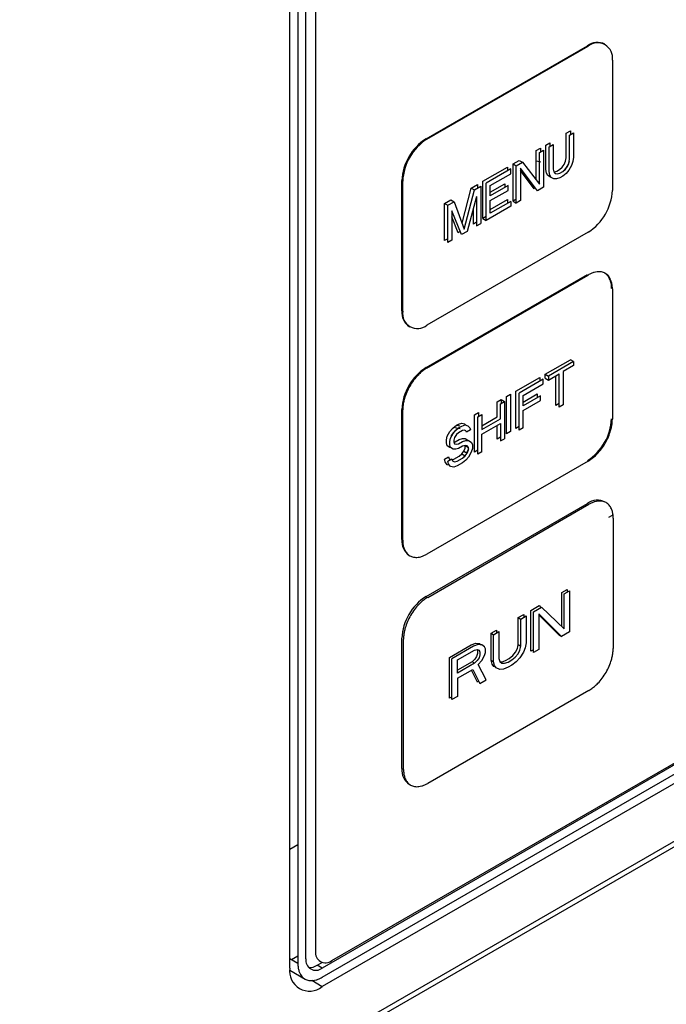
# Model space of a CAD drawing. Header units: millimetres. Extents: x 0 to 423, y 0 to 297.
# Tile 28 of 34: x 387 to 397, y 117 to 131. Entities that reach past the tile are written whole.
import ezdxf

# ---------------------------------------------------------------- set-up
doc = ezdxf.new("R2010")
doc.units = ezdxf.units.MM
doc.layers.add('实线', color=2, linetype='Continuous', lineweight=25)

msp = doc.modelspace()

# ---------------------------------------------------------------- linework, layer by layer
at = {"layer": '实线', "color": 2, "linetype": 'Continuous', "lineweight": 25, "true_color": 0xffff00}
for p, q in [((391.4999, 144.0496), (391.4999, 117.6481)), ((391.6177, 117.7162), (391.6177, 144.1177)), ((391.382, 117.5801), (391.382, 143.9816)), ((391.7591, 131.9376), (391.7591, 117.825)), ((393.3737, 129.7124), (395.7307, 131.073)), ((393.3855, 129.7056), (395.7425, 131.0662)), ((396.096, 130.8621), (396.096, 128.9568)), ((395.4233, 129.7932), (395.4832, 129.8278)), ((395.4233, 129.4342), (395.4233, 129.7932)), ((395.4704, 129.766), (395.5304, 129.8006)), ((395.4832, 129.8278), (395.4832, 129.7734)), ((395.5304, 129.8006), (395.5304, 129.4416)), ((395.1235, 129.6202), (395.1835, 129.6548)), ((395.1835, 129.6548), (395.1835, 129.6004)), ((395.4704, 129.407), (395.4704, 129.766)), ((393.2366, 129.6012), (393.2366, 129.5816)), ((393.2515, 129.5978), (393.2515, 129.6167)), ((394.9836, 129.5394), (395.0436, 129.574)), ((394.9836, 129.1092), (394.9836, 129.5394)), ((395.0308, 129.5122), (395.0907, 129.5468)), ((395.0308, 129.0489), (395.0308, 129.5122)), ((395.0436, 129.574), (395.0436, 129.5196)), ((395.0907, 129.5468), (395.0907, 129.0025)), ((395.1235, 129.2611), (395.1235, 129.6202)), ((395.1707, 129.593), (395.2306, 129.6276)), ((395.1707, 129.2339), (395.1707, 129.593)), ((395.2306, 129.6276), (395.2306, 129.2685)), ((394.6439, 129.3433), (394.7338, 129.3952)), ((394.6911, 129.3161), (394.781, 129.368)), ((394.7338, 129.3952), (394.781, 129.368)), ((394.781, 129.368), (395.0308, 129.0489)), ((394.9836, 129.3883), (395.0493, 129.3756)), ((395.3933, 129.3358), (395.4133, 129.3821)), ((395.4133, 129.3821), (395.4233, 129.4342)), ((395.4404, 129.3086), (395.4604, 129.3549)), ((395.4661, 129.3844), (395.4532, 129.3472)), ((395.4604, 129.3549), (395.4704, 129.407)), ((395.5204, 129.3779), (395.5004, 129.32)), ((395.5304, 129.4416), (395.5204, 129.3779)), ((394.2043, 129.0895), (394.564, 129.2972)), ((394.6111, 129.27), (394.2514, 129.0623)), ((394.564, 129.2972), (394.564, 129.2427)), ((394.6111, 129.2005), (394.6111, 129.27)), ((394.6439, 128.799), (394.6439, 129.3433)), ((394.6439, 129.3433), (394.6911, 129.3161)), ((394.6911, 128.7717), (394.6911, 129.3161)), ((394.751, 129.2812), (394.751, 128.8064)), ((395.0008, 128.9506), (394.751, 129.2812)), ((394.9537, 128.9778), (394.751, 129.246)), ((395.1335, 129.209), (395.1235, 129.2611)), ((395.1807, 129.1818), (395.1707, 129.2339)), ((395.2306, 129.2685), (395.2406, 129.228)), ((395.2406, 129.228), (395.2606, 129.2048)), ((395.242, 129.2264), (395.2434, 129.2261)), ((395.2434, 129.2261), (395.2834, 129.2376)), ((395.2834, 129.2376), (395.3234, 129.2607)), ((395.2906, 129.1989), (395.3305, 129.2104)), ((395.3234, 129.2607), (395.3633, 129.2953)), ((395.3305, 129.2104), (395.3705, 129.2335)), ((395.3633, 129.2953), (395.3933, 129.3358)), ((395.3705, 129.2335), (395.4105, 129.2681)), ((395.4133, 129.2778), (395.3882, 129.2488)), ((395.4105, 129.2681), (395.4404, 129.3086)), ((395.4532, 129.3472), (395.4133, 129.2778)), ((395.4604, 129.2506), (395.4205, 129.2044)), ((395.5004, 129.32), (395.4604, 129.2506)), ((393.0201, 127.1947), (393.0201, 129.1)), ((393.0319, 127.1879), (393.0319, 129.0932)), ((394.2043, 128.5452), (394.2043, 129.0895)), ((394.3114, 129.0274), (394.6111, 129.2005)), ((395.1535, 129.1742), (395.1335, 129.209)), ((395.1935, 129.1509), (395.1535, 129.1742)), ((395.2006, 129.147), (395.1807, 129.1818)), ((395.1984, 129.1509), (395.1935, 129.1509)), ((395.2406, 129.1237), (395.2006, 129.147)), ((395.2806, 129.1236), (395.2406, 129.1237)), ((395.2606, 129.2048), (395.2906, 129.1989)), ((395.3305, 129.1409), (395.2806, 129.1236)), ((395.3705, 129.164), (395.3305, 129.1409)), ((395.4205, 129.2044), (395.3705, 129.164)), ((393.8997, 128.4765), (394.0344, 128.9915)), ((393.9317, 128.3913), (394.0816, 128.9642)), ((394.0344, 128.9915), (394.1243, 129.0434)), ((394.0344, 128.9915), (394.0816, 128.9642)), ((394.0816, 128.9642), (394.1715, 129.0162)), ((394.1243, 129.0434), (394.1243, 128.9889)), ((394.1715, 129.0162), (394.1715, 128.4718)), ((394.2514, 128.5179), (394.2514, 129.0623)), ((394.3114, 128.9313), (394.524, 129.054)), ((394.3114, 128.8769), (394.3114, 129.0274)), ((394.5712, 129.0268), (394.3114, 128.8769)), ((394.3114, 128.8074), (394.5712, 128.9573)), ((394.524, 129.054), (394.524, 128.9996)), ((394.5712, 128.9573), (394.5712, 129.0268)), ((394.9722, 128.9885), (394.9537, 128.9778)), ((395.0907, 129.0025), (395.0008, 128.9506)), ((393.6447, 128.7665), (393.7347, 128.8184)), ((393.6919, 128.7393), (393.7818, 128.7912)), ((393.7347, 128.8184), (393.7818, 128.7912)), ((393.7818, 128.7912), (393.9317, 128.3913)), ((394.1115, 128.8657), (393.9717, 128.3564)), ((394.1115, 128.8657), (394.1115, 128.4372)), ((394.3114, 128.6765), (394.564, 128.8223)), ((394.3114, 128.622), (394.3114, 128.8074)), ((394.6111, 128.7951), (394.3114, 128.622)), ((394.564, 128.8223), (394.564, 128.7679)), ((394.6111, 128.7951), (394.6111, 128.7256)), ((394.6911, 128.8262), (394.6439, 128.799)), ((394.6439, 128.799), (394.6911, 128.7717)), ((394.751, 128.8064), (394.6911, 128.7717)), ((393.6447, 128.2221), (393.6447, 128.7665)), ((393.6447, 128.7665), (393.6919, 128.7393)), ((393.6919, 128.1949), (393.6919, 128.7393)), ((393.7518, 128.6581), (393.7518, 128.2295)), ((393.8917, 128.3103), (393.7518, 128.6581)), ((394.0644, 128.4644), (394.0644, 128.6941)), ((394.6111, 128.7256), (394.2514, 128.5179)), ((393.8446, 128.3375), (393.7518, 128.5681)), ((394.1115, 128.4916), (394.0644, 128.4644)), ((394.2514, 128.5724), (394.2043, 128.5452)), ((394.2043, 128.5452), (394.2514, 128.5179)), ((393.874, 128.3545), (393.8446, 128.3375)), ((393.9717, 128.3564), (393.8917, 128.3103)), ((394.1115, 128.4372), (394.1715, 128.4718)), ((395.7425, 128.3444), (393.3855, 126.9838)), ((393.6919, 128.2494), (393.6447, 128.2221)), ((393.7518, 128.2295), (393.6919, 128.1949)), ((393.3737, 126.3645), (395.7307, 127.7252)), ((393.3855, 126.3577), (395.7425, 127.7184)), ((396.096, 127.5142), (396.096, 125.609)), ((393.0589, 127.047), (393.0523, 127.0432)), ((395.1136, 126.2666), (395.4832, 126.48)), ((395.5304, 126.4528), (395.4832, 126.48)), ((395.5304, 126.4528), (395.1607, 126.2394)), ((395.5304, 126.3949), (395.3747, 126.305)), ((395.5304, 126.4528), (395.5304, 126.3949)), ((394.6856, 126.0195), (395.0358, 126.2217)), ((395.0829, 126.1945), (394.7327, 125.9923)), ((395.0358, 126.2217), (395.0358, 126.1673)), ((395.0829, 126.125), (395.0829, 126.1945)), ((395.1136, 126.2087), (395.1136, 126.2666)), ((395.1136, 126.2666), (395.1607, 126.2394)), ((395.1136, 126.2087), (395.1607, 126.1815)), ((395.1607, 126.1815), (395.3164, 126.2714)), ((395.1607, 126.2394), (395.1607, 126.1815)), ((395.2692, 125.8121), (395.2692, 126.2441)), ((395.3164, 125.7849), (395.3164, 126.2714)), ((395.3747, 126.305), (395.3747, 125.8186)), ((394.7911, 125.9565), (395.0829, 126.125)), ((394.5494, 125.9409), (394.6078, 125.9746)), ((394.5494, 125.3966), (394.5494, 125.9409)), ((394.6078, 125.9746), (394.6078, 125.4303)), ((394.6856, 125.4752), (394.6856, 126.0195)), ((394.7327, 125.448), (394.7327, 125.9923)), ((394.7911, 125.8604), (394.9969, 125.9792)), ((394.7911, 125.806), (394.7911, 125.9565)), ((395.044, 125.952), (394.7911, 125.806)), ((394.9969, 125.9792), (394.9969, 125.9248)), ((395.044, 125.8825), (395.044, 125.952)), ((394.4132, 125.8623), (394.4716, 125.896)), ((394.4132, 125.6423), (394.4132, 125.8623)), ((394.4603, 125.8351), (394.5187, 125.8688)), ((394.4603, 125.615), (394.4603, 125.8351)), ((394.4716, 125.896), (394.4716, 125.8416)), ((394.4716, 125.896), (394.5187, 125.8688)), ((394.5187, 125.8688), (394.5187, 125.3244)), ((394.7911, 125.7365), (395.044, 125.8825)), ((395.3164, 125.8393), (395.2692, 125.8121)), ((395.3747, 125.8186), (395.3164, 125.7849)), ((393.0201, 123.8469), (393.0201, 125.7522)), ((393.0319, 123.8401), (393.0319, 125.7454)), ((394.0825, 125.6714), (394.1408, 125.7051)), ((394.0825, 125.127), (394.0825, 125.6714)), ((394.1296, 125.6442), (394.188, 125.6779)), ((394.1296, 125.0998), (394.1296, 125.6442)), ((394.1408, 125.7051), (394.1408, 125.6507)), ((394.188, 125.6779), (394.188, 125.4578)), ((394.188, 125.5122), (394.4132, 125.6423)), ((394.188, 125.4578), (394.4603, 125.615)), ((394.7911, 125.4817), (394.7911, 125.7365)), ((393.7226, 125.4289), (393.7615, 125.4745)), ((393.7615, 125.4745), (393.8004, 125.5085)), ((393.7959, 125.4899), (393.872, 125.4751)), ((393.8004, 125.5085), (393.849, 125.5366)), ((393.8086, 125.4473), (393.8475, 125.4813)), ((393.8651, 125.509), (393.8136, 125.5206)), ((393.8475, 125.4813), (393.8962, 125.5094)), ((393.849, 125.5366), (393.8977, 125.5531)), ((393.8962, 125.5094), (393.9448, 125.5259)), ((393.8977, 125.5531), (393.9366, 125.5408)), ((393.9366, 125.5408), (393.9543, 125.5229)), ((393.9448, 125.5259), (393.9837, 125.5136)), ((393.9837, 125.5136), (394.0129, 125.4841)), ((394.0129, 125.4841), (394.0226, 125.455)), ((394.188, 125.3883), (394.4603, 125.5455)), ((394.4132, 125.318), (394.4132, 125.5183)), ((394.4603, 125.5455), (394.4603, 125.2907)), ((394.7327, 125.5024), (394.6856, 125.4752)), ((394.7911, 125.4817), (394.7327, 125.448)), ((405.2884, 125.3359), (391.8534, 117.5801)), ((391.9948, 117.6889), (405.2649, 125.3496)), ((393.6739, 125.3081), (393.6837, 125.3601)), ((393.6837, 125.3601), (393.7226, 125.4289)), ((393.7211, 125.2809), (393.7308, 125.3329)), ((393.7308, 125.3329), (393.7697, 125.4017)), ((393.742, 125.3706), (393.7345, 125.3394)), ((393.7712, 125.4106), (393.742, 125.3706)), ((393.7697, 125.4017), (393.8086, 125.4473)), ((393.8004, 125.439), (393.7712, 125.4106)), ((393.7892, 125.3434), (393.7794, 125.303)), ((393.8183, 125.3834), (393.7892, 125.3434)), ((393.8028, 125.4404), (393.8004, 125.439)), ((393.8475, 125.4118), (393.8183, 125.3834)), ((393.9059, 125.4455), (393.8475, 125.4118)), ((393.8587, 125.3106), (393.9074, 125.3271)), ((393.9351, 125.4508), (393.9059, 125.4455)), ((393.9074, 125.3271), (393.9463, 125.3264)), ((393.9545, 125.4389), (393.9351, 125.4508)), ((393.9463, 125.3264), (393.9852, 125.3025)), ((393.9643, 125.4213), (393.9545, 125.4389)), ((394.0226, 125.455), (393.9643, 125.4213)), ((394.188, 125.1335), (394.188, 125.3883)), ((394.4603, 125.3452), (394.4132, 125.318)), ((394.4603, 125.2907), (394.5187, 125.3244)), ((394.6078, 125.4303), (394.5494, 125.3966)), ((391.8534, 117.444), (405.2884, 125.1998)), ((393.6739, 125.2618), (393.6739, 125.3081)), ((393.6837, 125.2211), (393.6739, 125.2618)), ((393.7226, 125.1972), (393.6837, 125.2211)), ((393.7211, 125.2346), (393.7211, 125.2809)), ((393.7308, 125.1939), (393.7211, 125.2346)), ((393.73, 125.1971), (393.7226, 125.1972)), ((393.7697, 125.17), (393.7308, 125.1939)), ((393.7794, 125.303), (393.7794, 125.2799)), ((393.7794, 125.2799), (393.7892, 125.2507)), ((393.7816, 125.2735), (393.8004, 125.2769)), ((393.7892, 125.2507), (393.8183, 125.2444)), ((393.8004, 125.2769), (393.8587, 125.3106)), ((393.8475, 125.1802), (393.8086, 125.1693)), ((393.8183, 125.2444), (393.8475, 125.2497)), ((393.8475, 125.2497), (393.9059, 125.2834)), ((393.9059, 125.2139), (393.8475, 125.1802)), ((393.9059, 125.2834), (393.9545, 125.2999)), ((393.9448, 125.2248), (393.9059, 125.2139)), ((393.9268, 125.1414), (393.9463, 125.1874)), ((393.9463, 125.2221), (393.9443, 125.2246)), ((393.974, 125.2184), (393.9448, 125.2248)), ((393.9463, 125.1874), (393.9463, 125.2221)), ((393.9463, 125.2221), (393.9934, 125.1949)), ((393.9545, 125.2999), (393.9934, 125.2992)), ((393.9934, 125.1949), (393.974, 125.2184)), ((393.9852, 125.3025), (393.987, 125.2993)), ((393.9934, 125.2992), (394.0323, 125.2753)), ((393.9934, 125.1602), (393.9934, 125.1949)), ((394.0323, 125.2753), (394.0518, 125.2402)), ((394.0518, 125.1823), (394.0323, 125.1247)), ((394.0518, 125.2402), (394.0518, 125.1823)), ((405.2884, 125.0637), (391.8534, 117.3079)), ((393.6447, 125.0249), (393.7031, 125.0586)), ((393.7031, 125.0586), (393.7128, 125.0295)), ((393.8086, 125.1693), (393.7697, 125.17)), ((393.7809, 125.0224), (393.8587, 125.0674)), ((393.8281, 124.9952), (393.9059, 125.0401)), ((393.8587, 125.0674), (393.8977, 125.1014)), ((393.8977, 125.1014), (393.9268, 125.1414)), ((393.8977, 125.1014), (393.9448, 125.0742)), ((393.9059, 125.0401), (393.9448, 125.0742)), ((393.9407, 125.0766), (393.9206, 125.053)), ((393.9268, 125.1414), (393.974, 125.1142)), ((393.9448, 125.0742), (393.974, 125.1142)), ((393.9934, 125.0559), (393.9545, 125.0103)), ((393.9852, 125.1519), (393.9663, 125.1186)), ((393.974, 125.1142), (393.9934, 125.1602)), ((393.9934, 125.1763), (393.9852, 125.1519)), ((394.0323, 125.1247), (393.9934, 125.0559)), ((394.1296, 125.1542), (394.0825, 125.127)), ((394.188, 125.1335), (394.1296, 125.0998)), ((395.7425, 124.9966), (393.3855, 123.6359)), ((393.6545, 124.9842), (393.6447, 125.0249)), ((393.6837, 124.9431), (393.6545, 124.9842)), ((393.7145, 124.9389), (393.6837, 124.9431)), ((393.6919, 124.9977), (393.7502, 125.0314)), ((393.7016, 124.957), (393.6919, 124.9977)), ((393.7308, 124.9159), (393.7016, 124.957)), ((393.7128, 125.0295), (393.7294, 125.0193)), ((393.7794, 124.9092), (393.7308, 124.9159)), ((393.7502, 125.0314), (393.76, 125.0022)), ((393.7556, 125.0154), (393.7809, 125.0224)), ((393.76, 125.0022), (393.7892, 124.9843)), ((393.8281, 124.9257), (393.7794, 124.9092)), ((393.7892, 124.9843), (393.8281, 124.9952)), ((393.9059, 124.9707), (393.8281, 124.9257)), ((393.9545, 125.0103), (393.9059, 124.9707)), ((377.1927, 108.0009), (406.4198, 124.8733)), ((406.4198, 124.7917), (377.1927, 107.9193)), ((393.3737, 123.0167), (395.7307, 124.3774)), ((393.3973, 123.0031), (395.7543, 124.3638)), ((396.0451, 124.1737), (396.096, 124.2031)), ((396.1078, 124.1596), (396.1078, 122.2544)), ((395.3567, 123.0728), (395.4361, 123.1186)), ((395.3567, 122.5768), (395.3567, 123.0728)), ((395.392, 123.0523), (395.4714, 123.0982)), ((395.392, 122.5427), (395.392, 123.0523)), ((395.4361, 123.1186), (395.4361, 123.0778)), ((395.4714, 123.0982), (395.4714, 122.4994)), ((394.9067, 122.813), (395.0258, 122.8817)), ((395.0258, 122.8817), (395.0523, 122.8562)), ((394.7214, 122.706), (394.8008, 122.7518)), ((394.7567, 122.6856), (394.8361, 122.7314)), ((394.8008, 122.7518), (394.8008, 122.711)), ((394.8361, 122.7314), (394.8361, 122.3365)), ((394.9067, 122.2142), (394.9067, 122.813)), ((394.942, 122.7926), (395.0611, 122.8613)), ((394.942, 122.1938), (394.942, 122.7926)), ((395.3523, 122.4306), (395.0214, 122.762)), ((395.0214, 122.762), (395.0214, 122.2396)), ((395.317, 122.451), (395.0214, 122.747)), ((395.0611, 122.8613), (395.392, 122.5427)), ((394.7214, 122.311), (394.7214, 122.706)), ((394.7214, 122.706), (394.7567, 122.6856)), ((394.7567, 122.2906), (394.7567, 122.6856)), ((394.3243, 122.4768), (394.4037, 122.5226)), ((394.3243, 122.0818), (394.3243, 122.4768)), ((394.3243, 122.4768), (394.3596, 122.4564)), ((394.3596, 122.4564), (394.4391, 122.5022)), ((394.3596, 122.0614), (394.3596, 122.4564)), ((394.4037, 122.5226), (394.4037, 122.4818)), ((394.4391, 122.5022), (394.4391, 122.1073)), ((395.317, 122.451), (395.3523, 122.4306)), ((395.4714, 122.4994), (395.3523, 122.4306)), ((393.0201, 120.4991), (393.0201, 122.4043)), ((393.0437, 120.4855), (393.0437, 122.3907)), ((393.7155, 122.1253), (394.0331, 122.3087)), ((394.0331, 122.3087), (394.0993, 122.3341)), ((394.1346, 122.3137), (394.0685, 122.2883)), ((394.0993, 122.3341), (394.1522, 122.3265)), ((394.1876, 122.3061), (394.1346, 122.3137)), ((394.1522, 122.3265), (394.1795, 122.3073)), ((394.2273, 122.278), (394.1876, 122.3061)), ((394.7081, 122.2524), (394.7214, 122.311)), ((394.7214, 122.311), (394.7567, 122.2906)), ((394.8361, 122.3365), (394.8229, 122.2651)), ((394.0685, 122.2883), (393.7508, 122.1049)), ((393.8302, 122.087), (394.0817, 122.2322)), ((394.0817, 122.2322), (394.1214, 122.2424)), ((394.1258, 122.1838), (394.1125, 122.1379)), ((394.1174, 122.2414), (394.1258, 122.222)), ((394.1214, 122.2424), (394.1479, 122.2322)), ((394.1258, 122.222), (394.1258, 122.1838)), ((394.1479, 122.2322), (394.1611, 122.2016)), ((394.1611, 122.1634), (394.1479, 122.1175)), ((394.1611, 122.2016), (394.1611, 122.1634)), ((394.2405, 122.2475), (394.2273, 122.278)), ((394.2273, 122.1506), (394.2405, 122.1965)), ((394.2405, 122.1965), (394.2405, 122.2475)), ((394.6419, 122.1505), (394.6817, 122.1989)), ((394.6773, 122.1301), (394.717, 122.1785)), ((394.6817, 122.1989), (394.7081, 122.2524)), ((394.717, 122.1785), (394.7435, 122.232)), ((394.7435, 122.232), (394.7567, 122.2906)), ((394.7964, 122.1989), (394.7435, 122.1174)), ((394.8229, 122.2651), (394.7964, 122.1989)), ((394.942, 122.2346), (394.9067, 122.2142)), ((395.0214, 122.2396), (394.942, 122.1938)), ((393.7155, 121.5265), (393.7155, 122.1253)), ((393.7508, 121.5061), (393.7508, 122.1049)), ((393.8302, 121.8959), (393.8302, 122.087)), ((394.0463, 122.0615), (393.8302, 121.9368)), ((394.0817, 122.0411), (393.8302, 121.8959)), ((394.0861, 122.0972), (394.0463, 122.0615)), ((394.0817, 122.0411), (394.0463, 122.0615)), ((394.1214, 122.0768), (394.0817, 122.0411)), ((394.1125, 122.1379), (394.0861, 122.0972)), ((394.1479, 122.1175), (394.1214, 122.0768)), ((394.1346, 122.0207), (394.1876, 122.0768)), ((394.2538, 121.7964), (394.1346, 122.0207)), ((394.1876, 122.0768), (394.2273, 122.1506)), ((394.3375, 122.0258), (394.3243, 122.0818)), ((394.3243, 122.0818), (394.3596, 122.0614)), ((394.364, 121.9901), (394.3375, 122.0258)), ((394.3729, 122.0054), (394.3596, 122.0614)), ((394.4391, 122.1073), (394.4523, 122.0639)), ((394.4523, 122.0639), (394.4788, 122.041)), ((394.4562, 122.0606), (394.4831, 122.0589)), ((394.4788, 122.041), (394.5185, 122.0384)), ((394.4831, 122.0589), (394.5361, 122.0767)), ((394.5185, 122.0384), (394.5714, 122.0563)), ((394.5361, 122.0767), (394.589, 122.1072)), ((394.5714, 122.0563), (394.6244, 122.0868)), ((394.6244, 122.0104), (394.5714, 121.9798)), ((394.589, 122.1072), (394.6419, 122.1505)), ((394.6244, 122.0868), (394.6773, 122.1301)), ((394.6905, 122.0613), (394.6244, 122.0104)), ((394.7435, 122.1174), (394.6905, 122.0613)), ((393.8302, 121.8195), (394.0552, 121.9494)), ((394.1258, 121.7634), (394.036, 121.9383)), ((394.0552, 121.9494), (394.1611, 121.743)), ((394.3923, 121.9792), (394.364, 121.9901)), ((394.3994, 121.9697), (394.3729, 122.0054)), ((394.4523, 121.9493), (394.3994, 121.9697)), ((394.5052, 121.9544), (394.4523, 121.9493)), ((394.5714, 121.9798), (394.5052, 121.9544)), ((393.8302, 121.8195), (393.8302, 121.5519)), ((394.145, 121.7745), (394.1258, 121.7634)), ((394.1611, 121.743), (394.2538, 121.7964)), ((395.7543, 121.642), (393.3973, 120.2813)), ((393.7508, 121.5469), (393.7155, 121.5265)), ((393.8302, 121.5519), (393.7508, 121.5061)), ((391.382, 119.3206), (391.4999, 119.3887)), ((391.4999, 117.6481), (391.382, 117.7162)), ((391.4056, 117.7025), (391.4999, 117.7569)), ((391.3829, 117.5465), (391.6038, 117.419)), ((391.7827, 117.6209), (391.8534, 117.6617)), ((391.8534, 117.5801), (391.7827, 117.6209)), ((391.7015, 117.4002), (391.8534, 117.3079))]:
    msp.add_line(p, q, dxfattribs=at)
for centre, radius, start, end in [((395.8751, 130.8845), 0.2375, 62.03838, 127.45115), ((395.8805, 130.897), 0.2184, 350.78596, 129.20329), ((393.7877, 129.0651), 0.7684, 122.60548, 177.39452), ((393.7995, 129.0583), 0.7684, 122.60548, 177.39452), ((395.3284, 128.9917), 0.7684, 302.60548, 357.39452), ((395.8309, 127.5451), 0.2545, 354.56916, 52.15633), ((393.2626, 127.1672), 0.2441, 173.52093, 236.98765), ((393.2475, 127.153), 0.2184, 170.78596, 309.20329), ((393.7877, 125.7172), 0.7684, 122.60548, 177.39452), ((395.3167, 125.6507), 0.7684, 302.60548, 357.39452), ((395.8747, 124.1905), 0.2359, 60.5274, 127.59544), ((393.2645, 123.8197), 0.2458, 173.65258, 235.51964), ((393.7877, 122.3694), 0.7684, 122.60548, 177.39452), ((393.2627, 120.4716), 0.2441, 173.5228, 236.96654), ((391.7614, 117.6929), 0.1456, 170.78596, 309.20329), ((391.9028, 117.8017), 0.1456, 170.78596, 309.20329), ((391.6694, 117.5335), 0.2911, 170.78596, 309.20329), ((391.6763, 117.785), 0.1956, 263.81035, 302.9622)]:
    msp.add_arc(centre, radius, start, end, dxfattribs=at)
for points in [[(396.096, 127.5142), (396.0959, 127.5245), (396.0955, 127.5448), (396.0924, 127.5736), (396.0874, 127.6008), (396.0805, 127.6265), (396.0665, 127.664), (396.0402, 127.7078), (395.9942, 127.7461), (395.9381, 127.7668), (395.8817, 127.7678), (395.8307, 127.7575), (395.7869, 127.7423), (395.7574, 127.7264), (395.7425, 127.7184)], [(393.3855, 126.3577), (393.3765, 126.3524), (393.3588, 126.3417), (393.3323, 126.3228), (393.3062, 126.302), (393.2804, 126.2791), (393.241, 126.2402), (393.1899, 126.1804), (393.1338, 126.0949), (393.0878, 126.0035), (393.0587, 125.9216), (393.0421, 125.8531), (393.0335, 125.7976), (393.0324, 125.7628), (393.0319, 125.7454)], [(395.7425, 124.9966), (395.7514, 125.002), (395.7692, 125.0127), (395.7957, 125.0315), (395.8218, 125.0523), (395.8475, 125.0753), (395.887, 125.1141), (395.938, 125.174), (395.9942, 125.2595), (396.0402, 125.3509), (396.0692, 125.4327), (396.0858, 125.5013), (396.0945, 125.5568), (396.0955, 125.5915), (396.096, 125.609)], [(396.1078, 124.1596), (396.1076, 124.1698), (396.1073, 124.1902), (396.1042, 124.2189), (396.0992, 124.2462), (396.0922, 124.2719), (396.0783, 124.3094), (396.052, 124.3532), (396.006, 124.3914), (395.9498, 124.4122), (395.8935, 124.4132), (395.8425, 124.4029), (395.7987, 124.3876), (395.7691, 124.3718), (395.7543, 124.3638)], [(393.0319, 123.8401), (393.0321, 123.8299), (393.0325, 123.8096), (393.0356, 123.7808), (393.0405, 123.7535), (393.0475, 123.7278), (393.0615, 123.6903), (393.0878, 123.6465), (393.1338, 123.6083), (393.1899, 123.5876), (393.2462, 123.5865), (393.2973, 123.5968), (393.341, 123.6121), (393.3706, 123.628), (393.3855, 123.6359)], [(393.3973, 123.0031), (393.3883, 122.9977), (393.3705, 122.987), (393.3441, 122.9682), (393.318, 122.9474), (393.2922, 122.9245), (393.2528, 122.8856), (393.2017, 122.8257), (393.1456, 122.7402), (393.0996, 122.6488), (393.0705, 122.567), (393.0539, 122.4985), (393.0453, 122.443), (393.0442, 122.4082), (393.0437, 122.3907)], [(395.7543, 121.642), (395.7632, 121.6474), (395.781, 121.6581), (395.8075, 121.6769), (395.8336, 121.6977), (395.8593, 121.7206), (395.8987, 121.7595), (395.9498, 121.8194), (396.0059, 121.9049), (396.052, 121.9963), (396.081, 122.0781), (396.0976, 122.1466), (396.1063, 122.2021), (396.1073, 122.2369), (396.1078, 122.2544)], [(393.0437, 120.4855), (393.0439, 120.4753), (393.0443, 120.455), (393.0474, 120.4262), (393.0523, 120.3989), (393.0593, 120.3732), (393.0732, 120.3357), (393.0996, 120.2919), (393.1455, 120.2537), (393.2017, 120.2329), (393.258, 120.2319), (393.3091, 120.2422), (393.3528, 120.2575), (393.3824, 120.2733), (393.3973, 120.2813)], [(391.4999, 117.6481), (391.5, 117.6379), (391.5004, 117.6176), (391.5035, 117.5888), (391.5085, 117.5615), (391.5154, 117.5359), (391.5294, 117.4984), (391.5557, 117.4546), (391.6017, 117.4163), (391.6578, 117.3956), (391.7142, 117.3945), (391.7652, 117.4048), (391.809, 117.4201), (391.8385, 117.436), (391.8534, 117.444)]]:
    msp.add_open_spline(points, degree=3, knots=[0, 0, 0, 0, 0.0482774, 0.0961591, 0.1439201, 0.1918374, 0.2401856, 0.370003, 0.5000481, 0.6298656, 0.7599108, 0.8401054, 0.919707, 1, 1, 1, 1], dxfattribs=at)

doc.saveas('drawing.dxf')
